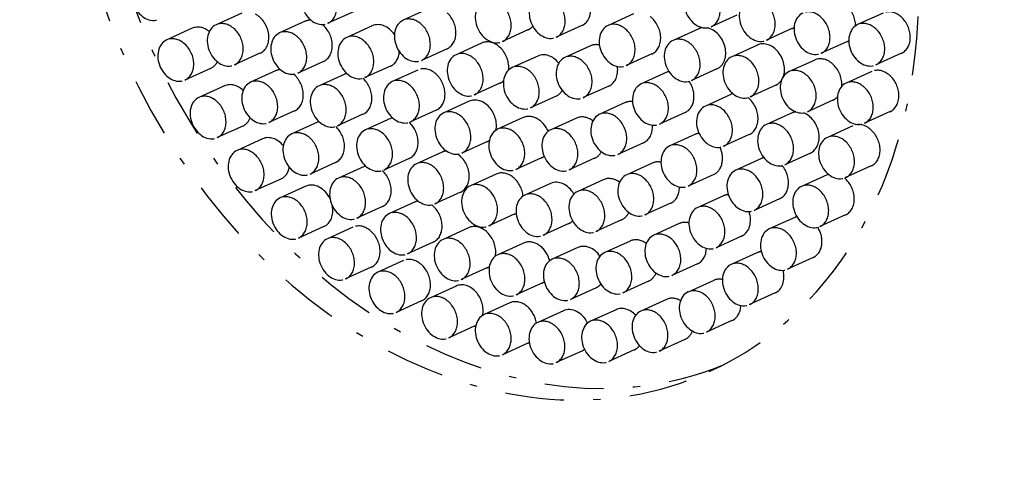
# Model space of a CAD drawing. Extents: x -4471 to 629, y 1975 to 5538.
# Tile 34 of 41: x -1056 to -989, y 4052 to 4083. Entities that reach past the tile are written whole.
import ezdxf

# ---------------------------------------------------------------- set-up
doc = ezdxf.new("R2010")
doc.units = 0
doc.header["$MEASUREMENT"] = 0
doc.linetypes.add('DASHDOT', pattern=[8.5, 4, -2, 0.5, -2])
doc.layers.get('0').update_dxf_attribs({"linetype": 'CONTINUOUS'})
doc.layers.add('LE_MIDDLE', color=7, linetype='CONTINUOUS')

msp = doc.modelspace()

# ---------------------------------------------------------------- linework, layer by layer
for p, q in [((-1040.581, 4083.428), (-1042.321, 4082.637)), ((-1032.98, 4083.526), (-1034.721, 4082.735)), ((-1027.858, 4083.739), (-1029.598, 4082.948)), ((-1013.937, 4083.381), (-1015.677, 4082.59)), ((-1006.918, 4083.293), (-1008.658, 4082.502)), ((-996.964, 4083.437), (-998.704, 4082.646)), ((-1036.266, 4082.872), (-1038.006, 4082.081)), ((-1031.706, 4082.565), (-1033.446, 4081.774)), ((-1017.453, 4082.582), (-1019.194, 4081.791)), ((-1043.945, 4082.396), (-1045.685, 4081.605)), ((-1021.119, 4082.286), (-1022.859, 4081.496)), ((-1009.512, 4082.367), (-1011.253, 4081.576)), ((-1003.167, 4082.378), (-1004.908, 4081.587)), ((-1024.269, 4081.394), (-1026.01, 4080.603)), ((-1016.862, 4081.204), (-1018.602, 4080.413)), ((-1005.519, 4081.255), (-1007.259, 4080.464)), ((-999.443, 4081.488), (-1001.183, 4080.697)), ((-1039.34, 4080.697), (-1041.08, 4079.906)), ((-1026.617, 4081.008), (-1028.357, 4080.217)), ((-1020.451, 4080.514), (-1022.191, 4079.723)), ((-1012.695, 4080.65), (-1014.436, 4079.859)), ((-995.723, 4080.706), (-997.463, 4079.915)), ((-1035.024, 4080.141), (-1036.765, 4079.35)), ((-1030.464, 4079.834), (-1032.205, 4079.043)), ((-1001.624, 4080.242), (-1003.365, 4079.451)), ((-1042.703, 4079.665), (-1044.444, 4078.874)), ((-1038.237, 4079.517), (-1039.978, 4078.726)), ((-1033.578, 4079.285), (-1035.318, 4078.494)), ((-1028.603, 4079.562), (-1030.343, 4078.771)), ((-1011.672, 4079.411), (-1013.413, 4078.62)), ((-1008.271, 4079.635), (-1010.011, 4078.844)), ((-997.742, 4079.461), (-999.482, 4078.67)), ((-1041.751, 4078.486), (-1043.491, 4077.695)), ((-1023.028, 4078.663), (-1024.769, 4077.872)), ((-1015.621, 4078.473), (-1017.361, 4077.682)), ((-1004.277, 4078.524), (-1006.018, 4077.733)), ((-1007.318, 4077.904), (-1009.058, 4077.113)), ((-1025.107, 4077.437), (-1026.848, 4076.646)), ((-1019.209, 4077.783), (-1020.95, 4076.992)), ((-1014.504, 4077.342), (-1016.244, 4076.551)), ((-1000.383, 4077.511), (-1002.123, 4076.72)), ((-1036.996, 4076.786), (-1038.737, 4075.995)), ((-1032.337, 4076.553), (-1034.077, 4075.763)), ((-1027.361, 4076.831), (-1029.102, 4076.04)), ((-1010.431, 4076.68), (-1012.172, 4075.889)), ((-1003.161, 4076.648), (-1004.901, 4075.857)), ((-996.501, 4076.73), (-998.241, 4075.939)), ((-1035.437, 4076.009), (-1037.178, 4075.218)), ((-1030.431, 4076.281), (-1032.171, 4075.49)), ((-1021.439, 4076.324), (-1023.18, 4075.533)), ((-1017.829, 4076.291), (-1019.57, 4075.5)), ((-1040.509, 4075.755), (-1042.25, 4074.964)), ((-1009.734, 4075.192), (-1011.474, 4074.401)), ((-1006.077, 4075.173), (-1007.817, 4074.382)), ((-999.021, 4075.772), (-1000.762, 4074.981)), ((-1039.162, 4074.882), (-1040.903, 4074.091)), ((-1023.866, 4074.706), (-1025.607, 4073.915)), ((-1013.263, 4074.611), (-1015.003, 4073.82)), ((-1026.954, 4073.983), (-1028.694, 4073.192)), ((-1001.919, 4073.917), (-1003.66, 4073.126)), ((-1034.196, 4073.277), (-1035.936, 4072.486)), ((-1029.19, 4073.549), (-1030.93, 4072.759)), ((-1020.198, 4073.592), (-1021.939, 4072.801)), ((-1016.588, 4073.56), (-1018.329, 4072.769)), ((-1012.666, 4073.232), (-1014.406, 4072.441)), ((-1005.249, 4073.54), (-1006.99, 4072.749)), ((-1032.261, 4073.005), (-1034.001, 4072.214)), ((-1023.288, 4072.486), (-1025.029, 4071.695)), ((-1008.492, 4072.461), (-1010.233, 4071.67)), ((-997.78, 4073.04), (-999.52, 4072.25)), ((-1037.921, 4072.151), (-1039.661, 4071.36)), ((-1019.585, 4071.85), (-1021.325, 4071.059)), ((-1015.995, 4072.102), (-1017.735, 4071.311)), ((-1000.776, 4072.444), (-1002.516, 4071.653)), ((-1036.232, 4071.658), (-1037.972, 4070.867)), ((-1025.713, 4071.252), (-1027.453, 4070.461)), ((-1028.8, 4070.591), (-1030.54, 4069.8)), ((-1011.425, 4070.501), (-1013.165, 4069.71)), ((-1007.83, 4071.007), (-1009.571, 4070.216)), ((-1004.008, 4070.809), (-1005.749, 4070.018)), ((-1031.02, 4070.273), (-1032.76, 4069.482)), ((-1022.047, 4069.755), (-1023.787, 4068.964)), ((-1018.344, 4069.119), (-1020.084, 4068.328)), ((-1014.754, 4069.371), (-1016.494, 4068.58)), ((-1010.829, 4069.121), (-1012.57, 4068.33)), ((-1002.969, 4069.545), (-1004.71, 4068.754)), ((-999.534, 4069.713), (-1001.275, 4068.922)), ((-1034.99, 4068.927), (-1036.731, 4068.136)), ((-1033.019, 4068.879), (-1034.759, 4068.088)), ((-1025.153, 4068.838), (-1026.894, 4068.047)), ((-1027.559, 4067.86), (-1029.299, 4067.069)), ((-1021.427, 4067.795), (-1023.167, 4067.004)), ((-1014.16, 4067.938), (-1015.901, 4067.148)), ((-1006.589, 4068.275), (-1008.33, 4067.484)), ((-1017.727, 4067.492), (-1019.467, 4066.701)), ((-1005.558, 4067.135), (-1007.298, 4066.344)), ((-1029.589, 4066.603), (-1031.329, 4065.812)), ((-1001.728, 4066.814), (-1003.469, 4066.023)), ((-1031.777, 4066.148), (-1033.518, 4065.357)), ((-1023.912, 4066.106), (-1025.653, 4065.315)), ((-1009.588, 4066.39), (-1011.329, 4065.599)), ((-1012.919, 4065.207), (-1014.659, 4064.416)), ((-1008.489, 4065.262), (-1010.229, 4064.471)), ((-1026.011, 4064.874), (-1027.752, 4064.083)), ((-1020.185, 4065.063), (-1021.926, 4064.272)), ((-1016.486, 4064.761), (-1018.226, 4063.97)), ((-1028.347, 4063.871), (-1030.088, 4063.08)), ((-1011.702, 4063.965), (-1013.442, 4063.174)), ((-1004.317, 4064.404), (-1006.057, 4063.613)), ((-1022.36, 4063.729), (-1024.1, 4062.938)), ((-1018.709, 4063.19), (-1020.449, 4062.4)), ((-1015.131, 4063.27), (-1016.872, 4062.479)), ((-1007.247, 4062.531), (-1008.988, 4061.74)), ((-1024.77, 4062.143), (-1026.511, 4061.352)), ((-1010.46, 4061.234), (-1012.201, 4060.443)), ((-1021.119, 4060.998), (-1022.859, 4060.207)), ((-1017.467, 4060.459), (-1019.208, 4059.668)), ((-1013.89, 4060.539), (-1015.631, 4059.748))]:
    msp.add_line(p, q)
for centre, start_param, end_param in [((-2207.526, 3687.637), 0.503466, 2.534813), ((-2207.526, 3668.714), 0.504763, 2.533775)]:
    msp.add_ellipse(centre, major_axis=(2040, 0), ratio=0.323677, start_param=start_param, end_param=end_param)
at = {"layer": 'LE_MIDDLE', "linetype": 'DASHDOT'}
for centre, major_axis, start_param, end_param in [((-1023.48, 4091.377), (14.688, -32.319), 6.283185, 9.424778), ((-1021.739, 4092.168), (14.688, -32.319), 3.176537, 6.248241), ((-1023.48, 4091.377), (14.688, -32.319), 3.141593, 6.283185), ((-1046.819, 4084.376), (0.621, -1.366), 3.141593, 6.283185), ((-1035.341, 4084.101), (0.621, -1.366), 3.141593, 6.283185), ((-1035.341, 4084.101), (0.621, -1.366), 6.283185, 9.424778), ((-1009.279, 4083.867), (0.621, -1.366), 3.141593, 6.283185), ((-1009.279, 4083.867), (0.621, -1.366), 6.283185, 9.424778), ((-1019.814, 4083.157), (0.621, -1.366), 3.141593, 6.283185), ((-1019.814, 4083.157), (0.621, -1.366), 6.283185, 9.424778), ((-1005.528, 4082.953), (0.621, -1.366), 0, 3.141593), ((-1023.48, 4082.861), (0.621, -1.366), 3.141593, 6.283185), ((-1023.48, 4082.861), (0.621, -1.366), 6.283185, 9.424778), ((-1018.074, 4083.948), (0.621, -1.366), 6.283185, 7.698801), ((-1005.528, 4082.953), (0.621, -1.366), 3.141593, 6.283185), ((-1000.064, 4082.853), (0.621, -1.366), 1.035464, 3.141593), ((-1039.96, 4082.063), (0.621, -1.366), 0, 2.351951), ((-1028.978, 4081.582), (0.621, -1.366), 6.283185, 9.424778), ((-1027.237, 4082.373), (0.621, -1.366), 6.283185, 8.353808), ((-1013.316, 4082.015), (0.621, -1.366), 6.283185, 8.458355), ((-1001.804, 4082.062), (0.621, -1.366), 3.141593, 6.283185), ((-1001.804, 4082.062), (0.621, -1.366), 6.283185, 9.424778), ((-996.343, 4082.071), (0.621, -1.366), 6.283185, 9.424778), ((-1043.324, 4081.03), (0.621, -1.366), 2.150637, 3.141593), ((-1041.701, 4081.272), (0.621, -1.366), 3.141593, 6.283185), ((-1041.701, 4081.272), (0.621, -1.366), 6.283185, 9.424778), ((-1035.645, 4081.506), (0.621, -1.366), 2.804752, 3.141593), ((-1035.645, 4081.506), (0.621, -1.366), 0, 2.149395), ((-1031.085, 4081.199), (0.621, -1.366), 1.794291, 3.141593), ((-1028.978, 4081.582), (0.621, -1.366), 3.141593, 6.283185), ((-1021.739, 4083.652), (0.621, -1.366), 0, 0.351781), ((-1015.056, 4081.224), (0.621, -1.366), 3.141593, 6.283185), ((-1015.056, 4081.224), (0.621, -1.366), 6.283185, 9.424778), ((-998.084, 4081.28), (0.621, -1.366), 3.141593, 6.283185), ((-998.084, 4081.28), (0.621, -1.366), 6.283185, 9.424778), ((-1045.064, 4080.239), (0.621, -1.366), 6.283185, 9.424778), ((-1037.385, 4080.715), (0.621, -1.366), 3.141593, 6.283185), ((-1037.385, 4080.715), (0.621, -1.366), 0, 3.141593), ((-1032.825, 4080.408), (0.621, -1.366), 6.283185, 9.424778), ((-1010.632, 4080.21), (0.621, -1.366), 6.283185, 9.424778), ((-1008.892, 4081.001), (0.621, -1.366), 2.90255, 3.141593), ((-1008.892, 4081.001), (0.621, -1.366), 6.283185, 8.919581), ((-1003.788, 4083.744), (0.621, -1.366), 0, 0.145123), ((-1045.064, 4080.239), (0.621, -1.366), 3.141593, 6.283185), ((-1032.825, 4080.408), (0.621, -1.366), 3.141593, 6.283185), ((-1023.649, 4080.029), (0.621, -1.366), 0.901248, 3.141593), ((-1016.241, 4079.838), (0.621, -1.366), 2.624428, 3.141593), ((-1010.632, 4080.21), (0.621, -1.366), 3.141593, 6.283185), ((-1004.898, 4079.89), (0.621, -1.366), 0.660894, 3.141593), ((-1000.064, 4082.853), (0.621, -1.366), 0, 0.136838), ((-1031.085, 4081.199), (0.621, -1.366), 6.283185, 7.246831), ((-1025.389, 4079.238), (0.621, -1.366), 3.141593, 6.283185), ((-1025.389, 4079.238), (0.621, -1.366), 6.283185, 9.424778), ((-1019.83, 4079.148), (0.621, -1.366), 1.888077, 3.141593), ((-1017.982, 4079.047), (0.621, -1.366), 6.283185, 9.424778), ((-1006.638, 4079.099), (0.621, -1.366), 6.283185, 9.424778), ((-1043.324, 4081.03), (0.621, -1.366), 6.283185, 6.839872), ((-1027.982, 4078.197), (0.621, -1.366), 6.283185, 9.424778), ((-1021.57, 4078.357), (0.621, -1.366), 6.283185, 9.424778), ((-1017.982, 4079.047), (0.621, -1.366), 3.141593, 6.283185), ((-1006.638, 4079.099), (0.621, -1.366), 3.141593, 6.283185), ((-1001.004, 4078.877), (0.621, -1.366), 0.928989, 3.141593), ((-1037.617, 4078.151), (0.621, -1.366), 2.890903, 3.141593), ((-1037.617, 4078.151), (0.621, -1.366), 6.283185, 8.405231), ((-1032.957, 4077.919), (0.621, -1.366), 3.02281, 3.141593), ((-1021.57, 4078.357), (0.621, -1.366), 3.141593, 6.283185), ((-1016.241, 4079.838), (0.621, -1.366), 0, 1.208096), ((-1011.052, 4078.045), (0.621, -1.366), 3.01436, 3.141593), ((-1002.744, 4078.086), (0.621, -1.366), 3.141593, 6.283185), ((-1002.744, 4078.086), (0.621, -1.366), 6.283185, 9.424778), ((-997.121, 4078.095), (0.621, -1.366), 6.283185, 9.424778), ((-1041.13, 4077.12), (0.621, -1.366), 2.049641, 3.141593), ((-1039.357, 4077.36), (0.621, -1.366), 3.141593, 6.283185), ((-1039.357, 4077.36), (0.621, -1.366), 0, 3.141593), ((-1034.698, 4077.128), (0.621, -1.366), 3.141593, 6.283185), ((-1034.698, 4077.128), (0.621, -1.366), 6.283185, 9.424778), ((-1032.957, 4077.919), (0.621, -1.366), 0, 2.073231), ((-1029.722, 4077.406), (0.621, -1.366), 3.141593, 6.283185), ((-1029.722, 4077.406), (0.621, -1.366), 0, 3.141593), ((-1023.649, 4080.029), (0.621, -1.366), 6.283185, 6.540647), ((-1012.792, 4077.254), (0.621, -1.366), 3.141593, 6.283185), ((-1012.792, 4077.254), (0.621, -1.366), 6.283185, 9.424778), ((-1011.052, 4078.045), (0.621, -1.366), 0, 1.7785), ((-1004.898, 4079.89), (0.621, -1.366), 6.283185, 6.735303), ((-998.862, 4077.305), (0.621, -1.366), 3.141593, 6.283185), ((-998.862, 4077.305), (0.621, -1.366), 0, 3.141593), ((-1042.87, 4076.329), (0.621, -1.366), 6.283185, 9.424778), ((-1019.83, 4079.148), (0.621, -1.366), 0, 0.488481), ((-1006.697, 4076.538), (0.621, -1.366), 3.016364, 3.141593), ((-1042.87, 4076.329), (0.621, -1.366), 3.141593, 6.283185), ((-1024.487, 4076.072), (0.621, -1.366), 0.803185, 3.141593), ((-1013.883, 4075.977), (0.621, -1.366), 2.712314, 3.141593), ((-1008.438, 4075.747), (0.621, -1.366), 6.283185, 9.424778), ((-1006.697, 4076.538), (0.621, -1.366), 0, 2.14781), ((-1001.004, 4078.877), (0.621, -1.366), 6.283185, 6.612205), ((-1026.227, 4075.281), (0.621, -1.366), 3.141593, 6.283185), ((-1026.227, 4075.281), (0.621, -1.366), 0, 3.141593), ((-1015.624, 4075.186), (0.621, -1.366), 3.141593, 6.283185), ((-1015.624, 4075.186), (0.621, -1.366), 6.283185, 9.424778), ((-1008.438, 4075.747), (0.621, -1.366), 3.141593, 6.283185), ((-1002.54, 4075.283), (0.621, -1.366), 2.920473, 3.141593), ((-1002.54, 4075.283), (0.621, -1.366), 0, 2.468604), ((-1041.13, 4077.12), (0.621, -1.366), 0, 0.636809), ((-1034.817, 4074.643), (0.621, -1.366), 3.034931, 3.141593), ((-1029.81, 4074.915), (0.621, -1.366), 3.051692, 3.141593), ((-1029.81, 4074.915), (0.621, -1.366), 6.283185, 8.367624), ((-1022.559, 4074.167), (0.621, -1.366), 6.283185, 9.424778), ((-1020.819, 4074.958), (0.621, -1.366), 1.539451, 3.141593), ((-1017.209, 4074.926), (0.621, -1.366), 2.181659, 3.141593), ((-1013.883, 4075.977), (0.621, -1.366), 6.283185, 7.404017), ((-1004.28, 4074.492), (0.621, -1.366), 3.141593, 6.283185), ((-1004.28, 4074.492), (0.621, -1.366), 6.283185, 9.424778), ((-998.401, 4074.406), (0.621, -1.366), 6.283185, 9.424778), ((-1036.557, 4073.852), (0.621, -1.366), 3.141593, 6.283185), ((-1036.557, 4073.852), (0.621, -1.366), 6.283185, 9.424778), ((-1034.817, 4074.643), (0.621, -1.366), 6.283185, 8.355982), ((-1031.551, 4074.124), (0.621, -1.366), 3.141593, 6.283185), ((-1031.551, 4074.124), (0.621, -1.366), 6.283185, 9.424778), ((-1022.559, 4074.167), (0.621, -1.366), 3.141593, 6.283185), ((-1018.949, 4074.135), (0.621, -1.366), 3.141593, 6.283185), ((-1018.949, 4074.135), (0.621, -1.366), 6.283185, 9.424778), ((-1009.113, 4073.827), (0.621, -1.366), 2.920828, 3.141593), ((-1000.141, 4073.615), (0.621, -1.366), 6.283185, 9.424778), ((-1038.542, 4073.516), (0.621, -1.366), 1.907183, 3.141593), ((-1024.487, 4076.072), (0.621, -1.366), 0, 0.117015), ((-1010.853, 4073.036), (0.621, -1.366), 6.283185, 9.424778), ((-1000.141, 4073.615), (0.621, -1.366), 3.141593, 6.283185), ((-1040.282, 4072.726), (0.621, -1.366), 3.141593, 6.283185), ((-1040.282, 4072.726), (0.621, -1.366), 6.283185, 9.424778), ((-1026.333, 4072.617), (0.621, -1.366), 2.887375, 3.141593), ((-1026.333, 4072.617), (0.621, -1.366), 6.283185, 8.521848), ((-1017.209, 4074.926), (0.621, -1.366), 6.283185, 6.832575), ((-1010.853, 4073.036), (0.621, -1.366), 3.141593, 6.283185), ((-1009.113, 4073.827), (0.621, -1.366), 6.283185, 7.857733), ((-1028.073, 4071.826), (0.621, -1.366), 3.141593, 6.283185), ((-1028.073, 4071.826), (0.621, -1.366), 6.283185, 9.424778), ((-1020.819, 4074.958), (0.621, -1.366), 6.283185, 6.46241), ((-1012.045, 4071.866), (0.621, -1.366), 2.633055, 3.141593), ((-1004.629, 4072.174), (0.621, -1.366), 2.983587, 3.141593), ((-1038.542, 4073.516), (0.621, -1.366), 6.283185, 7.114725), ((-1033.381, 4070.848), (0.621, -1.366), 6.283185, 9.424778), ((-1031.64, 4071.639), (0.621, -1.366), 3.054679, 3.141593), ((-1031.64, 4071.639), (0.621, -1.366), 6.283185, 8.363123), ((-1022.668, 4071.12), (0.621, -1.366), 1.142661, 3.141593), ((-1013.786, 4071.075), (0.621, -1.366), 6.283185, 9.424778), ((-1006.369, 4071.383), (0.621, -1.366), 3.141593, 6.283185), ((-1006.369, 4071.383), (0.621, -1.366), 6.283185, 9.424778), ((-1004.629, 4072.174), (0.621, -1.366), 0, 1.899596), ((-1000.155, 4071.078), (0.621, -1.366), 3.064973, 3.141593), ((-1035.611, 4070.292), (0.621, -1.366), 1.588487, 3.141593), ((-1033.381, 4070.848), (0.621, -1.366), 3.141593, 6.283185), ((-1024.408, 4070.329), (0.621, -1.366), 6.283185, 9.424778), ((-1018.964, 4070.485), (0.621, -1.366), 1.696428, 3.141593), ((-1015.374, 4070.737), (0.621, -1.366), 2.203777, 3.141593), ((-1013.786, 4071.075), (0.621, -1.366), 3.141593, 6.283185), ((-1001.895, 4070.287), (0.621, -1.366), 6.283185, 9.424778), ((-1000.155, 4071.078), (0.621, -1.366), 6.283185, 8.422969), ((-1037.351, 4069.502), (0.621, -1.366), 6.283185, 9.424778), ((-1024.408, 4070.329), (0.621, -1.366), 3.141593, 6.283185), ((-1020.705, 4069.694), (0.621, -1.366), 6.283185, 9.424778), ((-1017.115, 4069.946), (0.621, -1.366), 3.141593, 6.283185), ((-1017.115, 4069.946), (0.621, -1.366), 6.283185, 9.424778), ((-1012.045, 4071.866), (0.621, -1.366), 6.283185, 7.339267), ((-1001.895, 4070.287), (0.621, -1.366), 3.141593, 6.283185), ((-1037.351, 4069.502), (0.621, -1.366), 3.141593, 6.283185), ((-1028.179, 4069.225), (0.621, -1.366), 2.94931, 3.141593), ((-1020.705, 4069.694), (0.621, -1.366), 3.141593, 6.283185), ((-1008.95, 4068.85), (0.621, -1.366), 6.283185, 9.424778), ((-1007.21, 4069.641), (0.621, -1.366), 2.843086, 3.141593), ((-1035.611, 4070.292), (0.621, -1.366), 6.283185, 7.553847), ((-1029.92, 4068.435), (0.621, -1.366), 3.141593, 6.283185), ((-1029.92, 4068.435), (0.621, -1.366), 6.283185, 9.424778), ((-1028.179, 4069.225), (0.621, -1.366), 6.283185, 8.45795), ((-1022.668, 4071.12), (0.621, -1.366), 6.283185, 6.409177), ((-1015.374, 4070.737), (0.621, -1.366), 0, 0.601839), ((-1008.95, 4068.85), (0.621, -1.366), 3.141593, 6.283185), ((-1007.21, 4069.641), (0.621, -1.366), 0, 1.440236), ((-1032.398, 4067.514), (0.621, -1.366), 0, 3.141593), ((-1018.964, 4070.485), (0.621, -1.366), 6.283185, 6.558149), ((-1010.209, 4067.756), (0.621, -1.366), 2.578351, 3.141593), ((-1002.349, 4068.18), (0.621, -1.366), 3.016701, 3.141593), ((-1024.533, 4067.472), (0.621, -1.366), 0.828924, 3.141593), ((-1011.949, 4066.965), (0.621, -1.366), 6.283185, 9.424778), ((-1004.089, 4067.389), (0.621, -1.366), 3.141593, 6.283185), ((-1004.089, 4067.389), (0.621, -1.366), 6.283185, 9.424778), ((-1002.349, 4068.18), (0.621, -1.366), 0, 1.733384), ((-1034.138, 4066.723), (0.621, -1.366), 3.141593, 6.283185), ((-1034.138, 4066.723), (0.621, -1.366), 6.283185, 9.424778), ((-1026.273, 4066.681), (0.621, -1.366), 3.141593, 6.283185), ((-1026.273, 4066.681), (0.621, -1.366), 0, 3.141593), ((-1020.806, 4066.429), (0.621, -1.366), 1.349155, 3.141593), ((-1013.54, 4066.573), (0.621, -1.366), 2.218038, 3.141593), ((-1011.949, 4066.965), (0.621, -1.366), 3.141593, 6.283185), ((-1022.546, 4065.638), (0.621, -1.366), 0, 3.141593), ((-1017.106, 4066.126), (0.621, -1.366), 1.800094, 3.141593), ((-1015.28, 4065.782), (0.621, -1.366), 3.141593, 6.283185), ((-1015.28, 4065.782), (0.621, -1.366), 6.283185, 9.424778), ((-1010.209, 4067.756), (0.621, -1.366), 6.283185, 7.297083), ((-1004.937, 4065.77), (0.621, -1.366), 2.867562, 3.141593), ((-1028.968, 4065.237), (0.621, -1.366), 6.283185, 9.424778), ((-1022.546, 4065.638), (0.621, -1.366), 3.141593, 6.283185), ((-1018.847, 4065.335), (0.621, -1.366), 3.141593, 6.283185), ((-1018.847, 4065.335), (0.621, -1.366), 6.283185, 9.424778), ((-1006.678, 4064.979), (0.621, -1.366), 6.283185, 9.424778), ((-1030.708, 4064.446), (0.621, -1.366), 3.141593, 6.283185), ((-1030.708, 4064.446), (0.621, -1.366), 6.283185, 9.424778), ((-1024.533, 4067.472), (0.621, -1.366), 6.283185, 6.454781), ((-1013.54, 4066.573), (0.621, -1.366), 6.283185, 6.920414), ((-1006.678, 4064.979), (0.621, -1.366), 3.141593, 6.283185), ((-1004.937, 4065.77), (0.621, -1.366), 0, 1.35527), ((-1020.806, 4066.429), (0.621, -1.366), 6.283185, 6.460394), ((-1007.868, 4063.897), (0.621, -1.366), 2.633671, 3.141593), ((-1025.391, 4063.508), (0.621, -1.366), 0.784455, 3.141593), ((-1017.106, 4066.126), (0.621, -1.366), 0, 0.348135), ((-1009.608, 4063.106), (0.621, -1.366), 3.141593, 6.283185), ((-1009.608, 4063.106), (0.621, -1.366), 0, 3.141593), ((-1027.131, 4062.718), (0.621, -1.366), 3.141593, 6.283185), ((-1027.131, 4062.718), (0.621, -1.366), 6.283185, 9.424778), ((-1021.739, 4062.363), (0.621, -1.366), 1.226202, 3.141593), ((-1011.081, 4062.6), (0.621, -1.366), 2.330712, 3.141593), ((-1023.48, 4061.572), (0.621, -1.366), 6.283185, 9.424778), ((-1018.088, 4061.825), (0.621, -1.366), 1.613535, 3.141593), ((-1014.511, 4061.904), (0.621, -1.366), 1.98325, 3.141593), ((-1012.821, 4061.809), (0.621, -1.366), 3.141593, 6.283185), ((-1012.821, 4061.809), (0.621, -1.366), 6.283185, 9.424778), ((-1007.868, 4063.897), (0.621, -1.366), 0, 0.993892), ((-1023.48, 4061.572), (0.621, -1.366), 3.141593, 6.283185), ((-1019.828, 4061.034), (0.621, -1.366), 0, 3.141593), ((-1016.251, 4061.113), (0.621, -1.366), 3.141593, 6.283185), ((-1016.251, 4061.113), (0.621, -1.366), 6.283185, 9.424778), ((-1025.391, 4063.508), (0.621, -1.366), 0, 0.105856), ((-1019.828, 4061.034), (0.621, -1.366), 3.141593, 6.283185), ((-1011.081, 4062.6), (0.621, -1.366), 6.283185, 6.946885), ((-1021.739, 4062.363), (0.621, -1.366), 0, 0.088146), ((-1018.088, 4061.825), (0.621, -1.366), 6.283185, 6.477086), ((-1014.511, 4061.904), (0.621, -1.366), 6.283185, 6.67324)]:
    msp.add_ellipse(centre, major_axis=major_axis, ratio=0.770676, start_param=start_param, end_param=end_param, dxfattribs=at)

doc.saveas('drawing.dxf')
